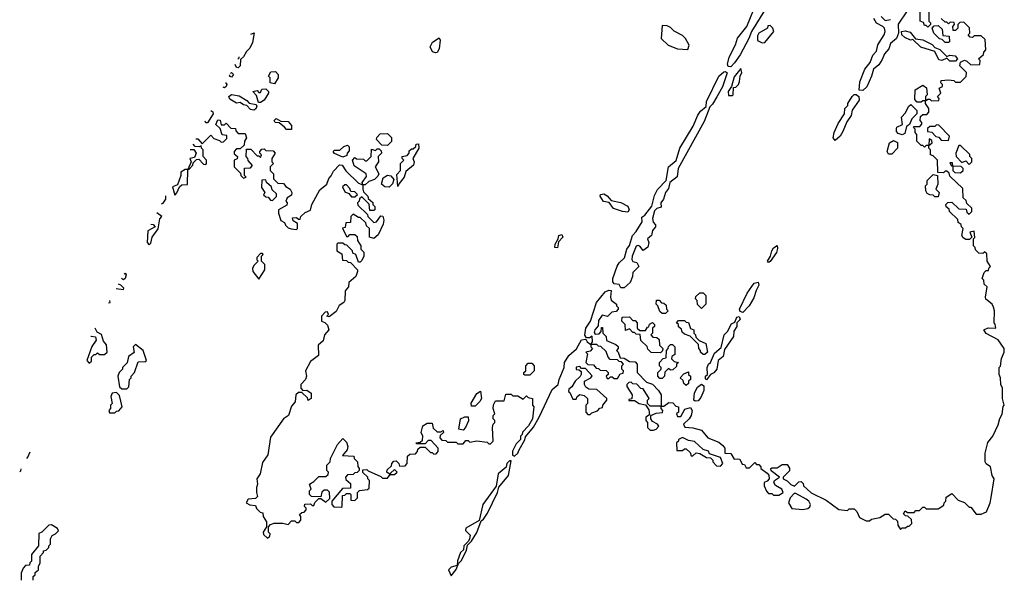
# Model space of a CAD drawing. Extents: x 2769579 to 2883812, y 684207 to 828660.
# Tile 188 of 256: x 2773901 to 2779640, y 759061 to 762314. Entities that reach past the tile are written whole.
import ezdxf

# ---------------------------------------------------------------- set-up
doc = ezdxf.new("R2010")
doc.units = 0

msp = doc.modelspace()

# ---------------------------------------------------------------- linework, layer by layer
at = {"layer": '0CON02XD'}
for points in [[(2778242.2, 762367.8), (2778165.7, 762245), (2778151.1, 762205), (2778100.4, 762109.6), (2778067.2, 762062.8), (2778045, 762038), (2778030.3, 762040.3), (2778025.7, 762055), (2778036.9, 762095), (2778073.7, 762166.3), (2778084.6, 762205.4), (2778139.4, 762275), (2778198.5, 762421.5)], [(2779200, 762375), (2779200, 762305), (2779210, 762295), (2779210, 762285), (2779195, 762270), (2779185, 762280), (2779175, 762280), (2779168.3, 762298.3), (2779150, 762305), (2779150, 762385)], [(2779074.2, 762365.8), (2779021.7, 762288.3), (2779023.3, 762235), (2779012.5, 762205), (2778977.5, 762175), (2778966.1, 762143.9), (2778942.5, 762115), (2778928.3, 762081.7), (2778909.3, 762050.7), (2778877.5, 762025), (2778866.4, 761983.6), (2778838.3, 761921.7), (2778815, 761900), (2778793, 761903), (2778798.3, 761951.7), (2778827.5, 762025), (2778857.5, 762065), (2778873, 762107), (2778895, 762130), (2778903, 762167), (2778940, 762225), (2778946.2, 762245), (2778942.5, 762265), (2778932.5, 762275), (2778894.2, 762294.2), (2778880, 762320)], [(2778922, 762332), (2778945, 762310), (2778977.5, 762315)], [(2779225, 761520), (2779210, 761525), (2779210, 761555), (2779200, 761565), (2779200, 761580), (2779220, 761595), (2779218.3, 761608.3), (2779201.7, 761618.3), (2779200, 761580), (2779185, 761580), (2779175, 761570), (2779165, 761580), (2779155, 761580), (2779130, 761605), (2779130, 761645), (2779120, 761655), (2779120, 761675), (2779110, 761685), (2779115, 761690), (2779148.3, 761691.7), (2779160, 761705), (2779160, 761715), (2779150, 761725), (2779151.7, 761748.3), (2779165, 761760), (2779188.3, 761761.7), (2779200, 761775), (2779200, 761795), (2779180, 761825), (2779180, 761840), (2779195, 761850), (2779205, 761850), (2779215, 761840), (2779258.3, 761841.7), (2779260, 761855), (2779250, 761865), (2779270, 761885), (2779260, 761915), (2779280, 761925), (2779280, 761935), (2779270, 761945), (2779271.7, 761958.3), (2779315, 761962.5), (2779345, 761960), (2779355, 761950), (2779385, 761950), (2779418.3, 761981.7), (2779420, 762005), (2779380, 762045), (2779383.8, 762066.2), (2779408.3, 762078.3), (2779422.5, 762072.5), (2779445, 762050), (2779498.3, 762051.7), (2779500, 762075), (2779490, 762085), (2779518.3, 762111.7), (2779520, 762125), (2779531.7, 762138.3), (2779528.3, 762198.3), (2779505, 762220), (2779465, 762220), (2779455, 762210), (2779441.7, 762211.7), (2779430, 762225), (2779440, 762235), (2779437, 762267), (2779405, 762300), (2779381.7, 762298.3), (2779370, 762285), (2779370, 762265), (2779355, 762250), (2779341.7, 762251.7), (2779340, 762275), (2779350, 762285), (2779348.3, 762298.3), (2779325, 762300), (2779315, 762290), (2779305, 762300), (2779295, 762300), (2779271.7, 762321.7)], [(2777795, 762140), (2777802.5, 762165), (2777782.5, 762205), (2777765, 762222.5), (2777716.4, 762246.4), (2777695, 762267.5), (2777675, 762277.5), (2777645, 762280), (2777640, 762205), (2777680, 762165), (2777735, 762143.3), (2777795, 762140)], [(2778228.3, 762178.3), (2778245, 762180), (2778296.7, 762245), (2778290, 762265), (2778275, 762280), (2778261.7, 762278.3), (2778260, 762265), (2778210, 762235), (2778200.7, 762219.3), (2778201.7, 762191.7), (2778228.3, 762178.3)], [(2779315, 762180), (2779295, 762180), (2779278.3, 762198.3), (2779261.7, 762201.7), (2779230, 762235), (2779220, 762265), (2779231.7, 762278.3), (2779255, 762280), (2779278.3, 762258.3), (2779281.7, 762221.7), (2779318.3, 762218.3), (2779320, 762185), (2779315, 762180)], [(2775248.6, 762228.8), (2775267, 762237), (2775258.5, 762181.5), (2775242.5, 762147.5), (2775222.5, 762127.5), (2775205, 762096.7), (2775187.5, 762082.5), (2775186, 762045), (2775175, 762033.8), (2775164.3, 762034.3), (2775155.7, 762052.1)], [(2776325, 762120), (2776306.2, 762126.2), (2776293.3, 762155), (2776307, 762183), (2776345, 762207.5), (2776352.5, 762195), (2776346.1, 762143.9), (2776335, 762123.3), (2776325, 762120)], [(2779355, 762071.2), (2779322.5, 762072.5), (2779305, 762090), (2779275, 762076.2), (2779259.3, 762079.3), (2779235, 762127.5), (2779153.8, 762153.8), (2779107.5, 762197.5), (2779093.6, 762193.6), (2779060, 762210), (2779042.5, 762225), (2779040, 762245), (2779061.7, 762248.3), (2779091.2, 762241.2), (2779121.7, 762201.7), (2779165, 762196.7), (2779219.2, 762169.2), (2779235, 762152.5), (2779265, 762140), (2779305, 762100), (2779322.5, 762107.5), (2779353.4, 762103.4), (2779366.2, 762085), (2779355, 762071.2)], [(2775172.1, 762083.3), (2775179.3, 762090.7), (2775179.6, 762097.5)], [(2778031.7, 761871.7), (2778055, 761872.5), (2778060, 761875), (2778061.7, 761918.3), (2778075, 761920), (2778090, 761935), (2778097, 761953), (2778100, 761985), (2778110, 762005), (2778105, 762030), (2778065, 761980), (2778050, 761925), (2778030, 761895), (2778031.7, 761871.7)], [(2775128.8, 762000.8), (2775135, 762006.2), (2775146, 761995), (2775135, 761978.8), (2775124.2, 761985), (2775124.7, 761993.1)], [(2775385, 761940), (2775360, 761945), (2775360, 761975), (2775350, 761985), (2775365, 762010), (2775391.7, 762011.7), (2775407.5, 761995), (2775407.5, 761975), (2775385, 761940)], [(2777425, 760750), (2777405, 760750), (2777395, 760770), (2777365, 760773.8), (2777357.5, 760785), (2777357.5, 760805), (2777383.1, 760876.9), (2777394.4, 760895.6), (2777425.6, 760924.4), (2777439.2, 760975), (2777455, 760997.5), (2777473.3, 761055), (2777495, 761078.8), (2777528.6, 761135), (2777527.5, 761162.5), (2777545, 761173.8), (2777585, 761226.7), (2777601.7, 761288.3), (2777617.6, 761322.4), (2777668.8, 761375), (2777682.5, 761455), (2777727.3, 761492.7), (2777748.1, 761565), (2777826.9, 761693.1), (2777853.3, 761756.7), (2777869.6, 761780.4), (2777902.7, 761807.3), (2777903.8, 761836.2), (2777976.7, 761985), (2778005, 762010), (2778015, 762012), (2778023.9, 762003.9), (2777997.8, 761922.2), (2777965, 761864), (2777939.8, 761820.2), (2777923.3, 761805), (2777890, 761720), (2777738.8, 761445), (2777732.5, 761397.5), (2777690, 761365), (2777681.7, 761328.3), (2777666, 761305), (2777653.8, 761266.2), (2777637.5, 761245), (2777640, 761220), (2777615, 761212), (2777601.4, 761198.6), (2777590, 761155), (2777593, 761133), (2777607, 761117), (2777607.5, 761105), (2777590, 761085), (2777582.5, 761055), (2777560, 761035), (2777567.5, 761015), (2777562.5, 760987.5), (2777535, 760967.5), (2777515, 760992.5), (2777505, 760997.5), (2777495, 760992.5), (2777470, 760935), (2777468.8, 760915), (2777473.8, 760903.8), (2777498.3, 760898.3), (2777510, 760875), (2777475, 760840), (2777472.5, 760815), (2777458.3, 760781.7), (2777425, 760750)], [(2775099.5, 761945.2), (2775101.2, 761945), (2775107.5, 761935), (2775105, 761923.3), (2775095, 761916), (2775086, 761919.5)], [(2779155, 761832.5), (2779132.5, 761832.5), (2779118.3, 761848.3), (2779120, 761905), (2779165, 761932.5), (2779187, 761917), (2779190, 761875), (2779180, 761865), (2779180, 761840), (2779165, 761840), (2779155, 761832.5)], [(2775265, 761786.7), (2775245, 761790), (2775225, 761812.5), (2775205, 761816.7), (2775185, 761830), (2775165, 761827.5), (2775125, 761850), (2775120, 761865), (2775135, 761876.7), (2775180.7, 761870.7), (2775225, 761842.5), (2775237.5, 761827.5), (2775278.3, 761818.3), (2775282.5, 761805), (2775275, 761792.5), (2775265, 761786.7)], [(2775305, 761830), (2775291.7, 761831.7), (2775281.7, 761871.7), (2775260, 761895), (2775285, 761900), (2775295, 761890), (2775305, 761890), (2775311.7, 761908.3), (2775335, 761910), (2775350, 761895), (2775350, 761885), (2775326.4, 761843.6), (2775305, 761830)], [(2778655, 761610), (2778642.5, 761625), (2778648.8, 761655), (2778671.7, 761708.3), (2778707.5, 761765), (2778710, 761795), (2778727, 761813), (2778727.5, 761825), (2778753.6, 761866.4), (2778765, 761877.5), (2778777, 761877), (2778792.5, 761865), (2778793.3, 761845), (2778753, 761787), (2778747.5, 761755), (2778721.7, 761718.3), (2778699.2, 761660.8), (2778682.5, 761635), (2778655, 761610)], [(2779045, 761642.5), (2779020.7, 761650.7), (2779011.2, 761661.2), (2779010.7, 761679.3), (2779013.3, 761686.7), (2779047.5, 761702.5), (2779040, 761745), (2779065, 761770), (2779081.7, 761808.3), (2779095, 761820), (2779130, 761785), (2779130, 761765), (2779100, 761735), (2779088.3, 761701.7), (2779070, 761690), (2779060, 761650), (2779045, 761642.5)], [(2775015, 761783.8), (2775026.1, 761776.1), (2775028.8, 761765), (2774995, 761712.5), (2774985, 761712.5), (2774981.6, 761721)], [(2774928.2, 761619.8), (2774939.3, 761619.3), (2774965, 761590), (2775015, 761640), (2775031.7, 761621.7), (2775065, 761610), (2775075, 761600), (2775088.3, 761601.7), (2775108.3, 761621.7), (2775108.3, 761638.3), (2775081.7, 761641.7), (2775068.3, 761678.3), (2775043, 761703), (2775055, 761730), (2775068.3, 761728.3), (2775075, 761700), (2775095, 761700), (2775105, 761710), (2775131.7, 761681.7), (2775158.3, 761678.3), (2775160, 761665), (2775175, 761650), (2775215, 761650), (2775222.5, 761625), (2775210, 761605), (2775208.3, 761581.7), (2775185, 761560), (2775165, 761560), (2775150, 761545), (2775151.7, 761531.7), (2775170, 761515), (2775168.3, 761501.7), (2775150, 761495), (2775150, 761455), (2775188.3, 761418.3), (2775190, 761405), (2775205, 761390), (2775220, 761395), (2775210, 761405), (2775211.7, 761448.3), (2775245, 761450), (2775257.5, 761462.5), (2775231.7, 761491.7), (2775230, 761505), (2775220, 761515), (2775221.7, 761558.3), (2775248.3, 761558.3), (2775285, 761520), (2775295, 761520), (2775305, 761510), (2775310, 761525), (2775300, 761535), (2775300, 761545), (2775311.7, 761558.3), (2775325, 761560), (2775335, 761550), (2775378.3, 761548.3), (2775390, 761535), (2775370, 761505), (2775370, 761485), (2775380, 761475), (2775360, 761455), (2775360, 761435), (2775380, 761415), (2775380, 761385), (2775405, 761360), (2775438.3, 761358.3), (2775451.7, 761341.7), (2775477.5, 761325), (2775487.5, 761305), (2775485, 761290), (2775460, 761275), (2775452.5, 761255), (2775460, 761245), (2775458.3, 761231.7), (2775410, 761205), (2775410, 761185), (2775423, 761143), (2775445, 761130), (2775450, 761115), (2775465, 761100), (2775483, 761093), (2775515, 761090), (2775520, 761095), (2775520, 761125), (2775495, 761140), (2775491.7, 761158.3), (2775515, 761160), (2775525, 761150), (2775535, 761150), (2775540, 761165), (2775565, 761190), (2775596.4, 761203.6), (2775602.5, 761235), (2775649.3, 761320.7), (2775690, 761355), (2775701.7, 761388.3), (2775717, 761403), (2775729.3, 761430.7), (2775765, 761467.5), (2775780, 761465), (2775801.7, 761431.7), (2775875, 761360), (2775900, 761350), (2775900, 761325), (2775905, 761310), (2775930, 761285), (2775931.7, 761271.7), (2775958.3, 761248.3), (2775960, 761235), (2775970, 761225), (2775970, 761205), (2775965, 761200), (2775941.7, 761201.7), (2775938.3, 761238.3), (2775895, 761280), (2775881.7, 761268.3), (2775880, 761255), (2775870, 761245), (2775871.7, 761231.7), (2775928.3, 761178.3), (2775930, 761165), (2775965, 761130), (2775980, 761135), (2776005, 761170), (2776018.3, 761168.3), (2776023.3, 761145), (2776018.8, 761121.2), (2775990.5, 761059.5), (2775965, 761037.5), (2775940, 761045), (2775940, 761095), (2775921.7, 761111.7), (2775918.3, 761128.3), (2775885, 761160), (2775875, 761160), (2775845, 761180), (2775830, 761165), (2775828.3, 761131.7), (2775801.7, 761128.3), (2775798.3, 761101.7), (2775781.7, 761098.3), (2775805, 761050), (2775815, 761050), (2775825, 761060), (2775855, 761060), (2775868.3, 761048.3), (2775870, 761025), (2775890, 760995), (2775890, 760975), (2775907, 760957), (2775907.5, 760935), (2775895, 760910), (2775885, 760900), (2775875, 760900), (2775860, 760945), (2775841.7, 760951.7), (2775840, 760965), (2775808.3, 760998.3), (2775795, 761000), (2775785, 761010), (2775755, 761010), (2775750, 761005), (2775750, 760965), (2775778.3, 760948.3), (2775781.7, 760911.7), (2775805, 760910), (2775815, 760900), (2775828.3, 760898.3), (2775870, 760855), (2775870, 760845), (2775860, 760815), (2775818.3, 760781.7), (2775817.5, 760755), (2775798.3, 760731.7), (2775796.7, 760675), (2775790, 760665), (2775763.6, 760646.4), (2775745, 760612.5), (2775705, 760580), (2775690, 760585), (2775700, 760595), (2775695, 760610), (2775681.7, 760608.3), (2775660, 760585), (2775660, 760555), (2775678.3, 760548.3), (2775695, 760532.5), (2775703.3, 760505), (2775677.5, 760475), (2775668.8, 760441.2), (2775640, 760415), (2775642.5, 760355), (2775595, 760320), (2775567.5, 760265), (2775572.5, 760235), (2775566.7, 760215), (2775540, 760185), (2775540, 760165), (2775551.7, 760151.7), (2775575, 760152.5), (2775600, 760135), (2775600, 760105), (2775581.7, 760091.7), (2775578.3, 760108.3), (2775545, 760140), (2775525, 760140), (2775510, 760125), (2775506.2, 760083.8), (2775485, 760060), (2775466.7, 760005), (2775437.5, 759985), (2775362.3, 759877.7), (2775347.5, 759775), (2775315, 759730), (2775302.5, 759665), (2775282.5, 759635), (2775287.5, 759605), (2775280, 759585), (2775280, 759555), (2775287, 759533), (2775275, 759520), (2775233, 759517), (2775220, 759495), (2775243, 759483), (2775275, 759480), (2775281.7, 759461.7), (2775301.7, 759441.7), (2775317, 759437), (2775320, 759415), (2775340, 759385), (2775340, 759355), (2775320, 759325), (2775321.7, 759311.7), (2775345, 759290), (2775358.3, 759301.7), (2775360, 759315), (2775350, 759325), (2775350, 759355), (2775361.7, 759368.3), (2775383, 759377), (2775435, 759377.5), (2775465, 759370), (2775485, 759390), (2775505, 759390), (2775515, 759380), (2775528.3, 759381.7), (2775540, 759395), (2775540, 759415), (2775531.7, 759428.3), (2775545, 759440), (2775558.3, 759441.7), (2775570, 759455), (2775570, 759465), (2775560, 759475), (2775561.7, 759488.3), (2775595, 759490), (2775605, 759480), (2775615, 759480), (2775621.7, 759498.3), (2775645, 759520), (2775655, 759520), (2775685, 759500), (2775708.3, 759521.7), (2775707, 759557), (2775695, 759570), (2775675, 759570), (2775661.7, 759558.3), (2775655, 759530), (2775601.7, 759531.7), (2775590, 759545), (2775590, 759565), (2775600, 759575), (2775590, 759605), (2775615, 759620), (2775645, 759650), (2775685, 759650), (2775698.3, 759661.7), (2775700, 759675), (2775690, 759685), (2775690, 759715), (2775710, 759735), (2775712.5, 759755), (2775752.5, 759835), (2775785, 759870), (2775805, 759850), (2775812.5, 759825), (2775810, 759805), (2775781.7, 759771.7), (2775848.3, 759768.3), (2775850, 759755), (2775870, 759735), (2775871.7, 759708.3), (2775880, 759695), (2775880, 759685), (2775868.3, 759671.7), (2775855, 759670), (2775845, 759660), (2775811.7, 759658.3), (2775800, 759645), (2775801.7, 759631.7)], [(2775485, 761672.5), (2775455, 761672.5), (2775445, 761687.5), (2775412.5, 761712.5), (2775390, 761715), (2775383.9, 761726.1), (2775395, 761736.7), (2775422.5, 761722.5), (2775465, 761720), (2775485.9, 761695.9), (2775485, 761672.5)], [(2779315, 761610), (2779320, 761635), (2779258.3, 761698.3), (2779245, 761700), (2779235, 761690), (2779205, 761690), (2779191.7, 761678.3), (2779191.7, 761661.7), (2779218.3, 761658.3), (2779241.7, 761631.7), (2779258.3, 761628.3), (2779271.7, 761611.7), (2779315, 761610)], [(2776045, 761580), (2776011.7, 761581.7), (2775980, 761615), (2775983, 761627), (2776001.7, 761648.3), (2776045, 761650), (2776067, 761627), (2776067, 761603), (2776045, 761580)], [(2774895.2, 761557.3), (2774915, 761556.7), (2774930, 761535), (2774919.3, 761510.7), (2774892.5, 761505), (2774900, 761485), (2774880, 761440), (2774865, 761440), (2774840, 761425), (2774840, 761405), (2774820, 761350), (2774791.7, 761338.3), (2774805, 761290), (2774817, 761303), (2774831.7, 761338.3), (2774845, 761350), (2774878.3, 761351.7), (2774880, 761440), (2774888.3, 761441.7), (2774910, 761465), (2774911.7, 761478.3), (2774931.7, 761498.3), (2774945, 761500), (2774971.7, 761471.7), (2774985, 761470), (2774990, 761475), (2774990, 761495), (2774970, 761515), (2774970, 761555), (2774960, 761565), (2774958.3, 761578.3), (2774947, 761573), (2774922.5, 761575), (2774911, 761587.3)], [(2775785, 761512.5), (2775735, 761532.5), (2775727.5, 761545), (2775735, 761552.5), (2775767, 761553), (2775790, 761575), (2775811.7, 761581.7), (2775821.7, 761571.7), (2775821.7, 761548.3), (2775810, 761535), (2775808.3, 761521.7), (2775785, 761512.5)], [(2776105, 761340), (2776098.3, 761411.7), (2776120, 761435), (2776120, 761475), (2776140, 761495), (2776130, 761505), (2776130, 761515), (2776158.3, 761521.7), (2776170, 761535), (2776171.7, 761548.3), (2776185, 761560), (2776195, 761560), (2776210, 761575), (2776211.7, 761588.3), (2776225, 761590), (2776227.5, 761565), (2776192.5, 761505), (2776200, 761485), (2776196.7, 761465), (2776151.7, 761428.3), (2776142.5, 761395), (2776111.7, 761358.3), (2776105, 761340)], [(2778985, 761530), (2778965, 761530), (2778957.5, 761545), (2778970, 761595), (2778995, 761610), (2779017, 761597), (2779017.5, 761565), (2778985, 761530)], [(2779435, 761470), (2779450, 761485), (2779450, 761505), (2779440, 761515), (2779438.3, 761528.3), (2779385, 761580), (2779375, 761580), (2779357.5, 761535), (2779360, 761515), (2779391.7, 761481.7), (2779415, 761490), (2779435, 761470)], [(2775801.7, 759631.7), (2775828.3, 759608.3), (2775828.3, 759581.7), (2775781.7, 759578.3), (2775720, 759505), (2775720, 759485), (2775731.7, 759471.7), (2775775, 759470), (2775780, 759475), (2775781.7, 759538.3), (2775795, 759540), (2775805, 759550), (2775825, 759550), (2775830, 759545), (2775831.7, 759511.7), (2775855, 759510), (2775870, 759525), (2775870, 759555), (2775881.7, 759568.3), (2775927.5, 759572.5), (2775938.3, 759581.7), (2775940, 759625), (2775930, 759635), (2775930, 759645), (2775901.7, 759671.7), (2775901.7, 759688.3), (2775925, 759690), (2775931.7, 759681.7), (2776005, 759650), (2776015, 759640), (2776045, 759640), (2776060, 759660), (2776085, 759660), (2776100, 759675), (2776085, 759690), (2776061.7, 759668.3), (2776060, 759660), (2776040, 759675), (2776041.7, 759688.3), (2776068.3, 759711.7), (2776070, 759725), (2776081.7, 759738.3), (2776095, 759740), (2776110, 759725), (2776115, 759710), (2776148.3, 759711.7), (2776160, 759725), (2776161.7, 759768.3), (2776175, 759780), (2776208.3, 759781.7), (2776220, 759795), (2776221.7, 759808.3), (2776235, 759820), (2776265, 759820), (2776295, 759790), (2776305, 759790), (2776315, 759780), (2776328.3, 759781.7), (2776340, 759795), (2776340, 759815), (2776298.3, 759858.3), (2776281.7, 759858.3), (2776265, 759840), (2776215, 759840), (2776210, 759845), (2776235, 759850), (2776248.3, 759861.7), (2776250, 759885), (2776240, 759905), (2776250, 759945), (2776275, 759960), (2776305, 759960), (2776311.7, 759931.7), (2776335, 759910), (2776355, 759910), (2776368.3, 759918.3), (2776370, 759905), (2776351.7, 759888.3), (2776350, 759875), (2776361.7, 759861.7), (2776385, 759860), (2776395, 759850), (2776445, 759850), (2776455, 759840), (2776485, 759840), (2776501.7, 759858.3), (2776515, 759860), (2776525, 759850), (2776565, 759857.5), (2776625, 759850), (2776635, 759840), (2776645, 759840), (2776660, 759855), (2776657.5, 759935), (2776660, 759955), (2776670, 759965), (2776670, 759975), (2776660, 759985), (2776660, 760005), (2776670, 760015), (2776660, 760045), (2776663, 760067), (2776675, 760090), (2776725, 760090), (2776735, 760130), (2776765, 760130), (2776775, 760120), (2776805, 760120), (2776835, 760100), (2776855, 760120), (2776865, 760110), (2776890, 760105), (2776890, 760065), (2776897.5, 760055), (2776890, 759985), (2776866.2, 759943.8), (2776831.7, 759908.3), (2776830, 759895), (2776820, 759885), (2776820, 759865), (2776795, 759840), (2776773, 759797), (2776773, 759773), (2776785, 759767.5), (2776803.3, 759785), (2776811.2, 759805), (2776845, 759862.5), (2776849.3, 759880.7), (2776895, 759937.5), (2776928, 759995), (2777004.2, 760155.8), (2777040, 760185), (2777044.4, 760215.6), (2777074.2, 760285), (2777076.2, 760315), (2777102, 760355), (2777145.4, 760394.6), (2777175, 760446), (2777200, 760450), (2777207.5, 760435), (2777230, 760420), (2777230, 760405), (2777240, 760395), (2777225, 760380), (2777200, 760375), (2777210, 760365), (2777200, 760315), (2777211.7, 760301.7), (2777245, 760300), (2777261.7, 760281.7), (2777275, 760280), (2777285, 760270), (2777318.3, 760268.3), (2777330, 760255), (2777330, 760245), (2777320, 760235), (2777325, 760220), (2777335, 760220), (2777345, 760230), (2777355, 760230), (2777365, 760220), (2777385, 760220), (2777401.7, 760248.3), (2777418.3, 760251.7), (2777420, 760265), (2777410, 760275), (2777410, 760295), (2777420, 760305), (2777408.3, 760318.3), (2777395, 760320), (2777385, 760330), (2777341.7, 760331.7), (2777330, 760345), (2777318.3, 760378.3), (2777288.3, 760408.3), (2777275, 760410), (2777265, 760420), (2777230, 760420), (2777240, 760435), (2777238.3, 760468.3), (2777221.7, 760458.3), (2777205, 760457.5), (2777194.1, 760474.1), (2777200.6, 760515), (2777228.1, 760555), (2777262.5, 760665), (2777314.2, 760725.8), (2777335, 760736.2), (2777347.5, 760735), (2777344, 760695), (2777348.3, 760678.3), (2777380, 760655), (2777380, 760645), (2777390, 760635), (2777390, 760625), (2777378.3, 760611.7), (2777351.7, 760608.3), (2777327, 760583), (2777295, 760590), (2777275, 760560), (2777272.5, 760527.5), (2777252.5, 760505), (2777248.3, 760488.3), (2777255, 760480), (2777278.3, 760481.7), (2777290, 760495), (2777291.7, 760518.3), (2777298.3, 760518.3), (2777300, 760485), (2777320, 760465), (2777321.7, 760441.7), (2777375, 760420), (2777388.3, 760408.3), (2777390, 760395), (2777380, 760385), (2777390, 760375), (2777401.7, 760341.7), (2777425, 760340), (2777455, 760320), (2777488.3, 760318.3), (2777500, 760305), (2777500, 760255), (2777555, 760200), (2777588.3, 760188.3), (2777625, 760150), (2777640, 760125), (2777640, 760060), (2777575, 760060), (2777560, 760075), (2777560, 760095), (2777570, 760105), (2777535, 760160), (2777521.7, 760161.7), (2777498.3, 760188.3), (2777475, 760190), (2777465, 760200), (2777451.7, 760198.3), (2777440, 760185), (2777440, 760175), (2777470, 760125), (2777468.3, 760101.7), (2777451.7, 760098.3), (2777451.7, 760091.7), (2777485, 760092.5), (2777512.5, 760075), (2777547.5, 760067.5), (2777568.8, 760038.8), (2777571.7, 760008.3), (2777550, 759995), (2777550, 759975), (2777560, 759965), (2777560, 759935), (2777575, 759920), (2777595, 759920), (2777610, 759925), (2777627, 759943), (2777617.5, 759955), (2777590, 759970), (2777580, 759985), (2777580, 760005), (2777610.7, 760019.3), (2777648.3, 760021.7), (2777650, 760035), (2777640, 760045), (2777640, 760060), (2777655, 760060), (2777685, 760080), (2777708.3, 760078.3), (2777725, 760060), (2777740, 760055), (2777740, 760025), (2777730, 760015), (2777735, 760000), (2777755, 760000), (2777778.3, 760041.7), (2777811.7, 760051.7), (2777820, 760035), (2777814.1, 760005.9), (2777803.9, 759986.1), (2777770, 759955), (2777777, 759937), (2777823.8, 759933.8), (2777875, 759920), (2777912.5, 759875), (2777975, 759850), (2778000, 759830), (2778010, 759815), (2778010, 759785), (2778045, 759782.5), (2778065, 759750), (2778085, 759752.5), (2778099.3, 759749.3), (2778111.7, 759721.7), (2778125, 759720), (2778135, 759700), (2778155, 759700), (2778185, 759730), (2778195, 759720), (2778208.3, 759718.3), (2778220, 759705), (2778220, 759695), (2778258.3, 759668.3), (2778267, 759657), (2778270, 759635), (2778258.3, 759621.7), (2778240, 759615), (2778240, 759595), (2778253, 759563), (2778265, 759550), (2778285, 759550), (2778295, 759540), (2778325, 759540), (2778350, 759555), (2778342.5, 759575), (2778306.7, 759596.7), (2778297.5, 759615), (2778300, 759625), (2778330, 759645), (2778281.7, 759681.7), (2778280, 759695), (2778285, 759700), (2778315, 759700), (2778345, 759720), (2778375, 759720), (2778387, 759697), (2778387, 759683), (2778350, 759645), (2778350, 759635), (2778373.8, 759623.8), (2778395, 759602.5), (2778417, 759593), (2778441.7, 759618.3), (2778455, 759620), (2778468.3, 759608.3), (2778470, 759595), (2778515, 759553.3), (2778601.2, 759511.2), (2778675, 759456.7), (2778725, 759450), (2778735, 759460), (2778765, 759460), (2778780, 759445), (2778795, 759410), (2778835, 759390), (2778855, 759390), (2778865, 759400), (2778915, 759410), (2778945, 759430), (2778965, 759430), (2778991.7, 759401.7), (2779005, 759400), (2779018.3, 759388.3), (2779020, 759365), (2779035, 759340), (2779045, 759350), (2779065, 759350), (2779075, 759360), (2779085, 759360), (2779100, 759375), (2779098.3, 759398.3), (2779078.3, 759418.3), (2779065, 759420), (2779051.7, 759431.7), (2779061.7, 759448.3), (2779075, 759440), (2779115, 759440), (2779125, 759450), (2779145, 759450), (2779165, 759470), (2779175, 759470), (2779185, 759460), (2779255, 759460), (2779288.3, 759481.7), (2779290, 759495), (2779300, 759505), (2779301.7, 759528.3), (2779335, 759550), (2779371.7, 759511.7), (2779408.3, 759498.3), (2779435, 759470), (2779445, 759470), (2779475, 759430), (2779505, 759430), (2779536.4, 759443.6), (2779557.5, 759495), (2779563, 759527), (2779580, 759635), (2779570, 759655), (2779560, 759705), (2779533.6, 759723.6), (2779527.5, 759735), (2779527.5, 759785), (2779543, 759847), (2779572.5, 759885), (2779605, 759950), (2779613, 759987), (2779627, 760013), (2779633, 760057), (2779640, 760065), (2779630, 760105), (2779630, 760165), (2779620, 760185), (2779617.5, 760225), (2779610, 760245), (2779610, 760285), (2779617, 760293), (2779623, 760337), (2779640, 760375), (2779640, 760395), (2779605, 760446), (2779533.5, 760483.5), (2779520, 760505), (2779545, 760516.2), (2779590, 760515), (2779587, 760537), (2779580, 760545), (2779582.5, 760615), (2779577, 760637), (2779570, 760655), (2779533, 760683), (2779530, 760695), (2779540, 760755), (2779521.7, 760771.7), (2779520, 760795), (2779510, 760805), (2779521.7, 760838.3), (2779535, 760850), (2779548.3, 760851.7), (2779550, 760865), (2779560, 760875), (2779540, 760905), (2779538.3, 760948.3), (2779525, 760960), (2779515, 760950), (2779491.7, 760951.7), (2779471.7, 760971.7), (2779470, 760985), (2779460, 760995), (2779460, 761035), (2779467.5, 761042.5), (2779465, 761080), (2779440, 761075), (2779450, 761045), (2779437.5, 761032.5), (2779415, 761032.5), (2779400.7, 761040.7), (2779392.5, 761055), (2779400, 761095), (2779390, 761105), (2779388.3, 761118.3), (2779371.7, 761131.7), (2779368.3, 761148.3), (2779320, 761195), (2779318.3, 761208.3), (2779301.7, 761221.7), (2779300, 761235), (2779311.7, 761248.3), (2779335, 761250), (2779375, 761210), (2779418.3, 761208.3), (2779421.7, 761191.7), (2779435, 761180), (2779450, 761195), (2779450, 761215), (2779421.7, 761241.7), (2779418.3, 761258.3), (2779400, 761275), (2779398.3, 761328.3), (2779321.7, 761401.7), (2779318.3, 761418.3), (2779305, 761430), (2779295, 761430), (2779285, 761420), (2779251.7, 761421.7), (2779250, 761495), (2779225, 761520)], [(2775915, 761350), (2775900, 761350), (2775897.5, 761365), (2775921.7, 761398.3), (2775920, 761415), (2775850.5, 761460.5), (2775840, 761495), (2775855, 761510), (2775863, 761503), (2775905, 761500), (2775915, 761490), (2775925, 761490), (2775950, 761515), (2775951.7, 761558.3), (2775975, 761550), (2775985, 761560), (2775995, 761560), (2776008.3, 761548.3), (2776010, 761535), (2775990, 761515), (2775992.5, 761485), (2775972.5, 761455), (2775993.3, 761415), (2775988.8, 761401.2), (2775968.3, 761381.7), (2775935, 761370), (2775915, 761350)], [(2779385, 761420), (2779400, 761435), (2779400, 761445), (2779388.3, 761458.3), (2779340, 761460), (2779338.3, 761478.3), (2779321.7, 761478.3), (2779331.7, 761461.7), (2779340, 761460), (2779340, 761435), (2779351.7, 761421.7), (2779385, 761420)], [(2776055, 761337.5), (2776028.3, 761338.3), (2776010, 761355), (2776019.3, 761390.7), (2776045, 761407.5), (2776063.6, 761403.6), (2776081.7, 761381.7), (2776074, 761356), (2776055, 761337.5)], [(2779255, 761280), (2779235, 761280), (2779225, 761290), (2779205, 761292.5), (2779190.7, 761300.7), (2779182.5, 761315), (2779180, 761345), (2779190, 761355), (2779190, 761375), (2779225, 761410), (2779250, 761405), (2779252.5, 761355), (2779240, 761325), (2779260, 761305), (2779255, 761280)], [(2775375, 761260), (2775398.3, 761281.7), (2775398.3, 761298.3), (2775371.7, 761321.7), (2775368.3, 761338.3), (2775340, 761365), (2775335, 761380), (2775311.7, 761378.3), (2775310, 761335), (2775330, 761305), (2775321.7, 761291.7), (2775335, 761280), (2775348.3, 761278.3), (2775361.7, 761261.7), (2775375, 761260)], [(2775855, 761280), (2775870, 761295), (2775855, 761310), (2775831.7, 761311.7), (2775825, 761330), (2775805, 761350), (2775795, 761350), (2775781.7, 761338.3), (2775795, 761310), (2775820, 761300), (2775835, 761280), (2775855, 761280)], [(2774727.9, 761240.5), (2774737, 761243), (2774752.5, 761267.5), (2774751.7, 761285.7)], [(2777445, 761191.2), (2777414.2, 761194.2), (2777361.7, 761211.7), (2777336.7, 761246.7), (2777304.1, 761254.1), (2777284.1, 761284.1), (2777286.4, 761293.6), (2777305, 761298.8), (2777325.5, 761285.5), (2777348.8, 761258.8), (2777405, 761248), (2777445, 761226), (2777454, 761205), (2777445, 761191.2)], [(2774664.3, 761121.3), (2774678.3, 761118.3), (2774690, 761105), (2774648.3, 761081.7), (2774643.3, 761013.3), (2774655, 761000), (2774665, 761010), (2774672.5, 761045), (2774707, 761093), (2774718.3, 761151.7), (2774730, 761165), (2774699.4, 761186.6)], [(2777035, 760982.5), (2777020, 760985), (2777022.5, 761005), (2777040, 761035), (2777042.5, 761055), (2777061.7, 761061.7), (2777067.5, 761045), (2777041.7, 761018.3), (2777035, 760982.5)], [(2778265, 760897.5), (2778260, 760905), (2778276.4, 760933.6), (2778284.4, 760965.6), (2778295, 760983.3), (2778315, 760997.5), (2778318.3, 760978.3), (2778312, 760955), (2778275, 760903.3), (2778265, 760897.5)], [(2775295, 760800), (2775330, 760855), (2775330, 760885), (2775310, 760905), (2775310, 760935), (2775320, 760945), (2775315, 760950), (2775305, 760950), (2775283, 760927), (2775283, 760913), (2775290, 760905), (2775265, 760880), (2775258.3, 760861.7), (2775260, 760845), (2775295, 760800)], [(2774508.8, 760831.7), (2774515, 760836), (2774520.8, 760825), (2774515, 760804), (2774505, 760796), (2774494, 760804.1)], [(2774462.8, 760746), (2774505, 760740), (2774508.3, 760748.3), (2774490, 760765), (2774475.8, 760770.2)], [(2778115, 760606.7), (2778100.7, 760610.7), (2778096.7, 760625), (2778141.7, 760718.3), (2778182.3, 760777.7), (2778205, 760782.5), (2778210, 760765), (2778193.3, 760735), (2778179.5, 760690.5), (2778153.3, 760645), (2778115, 760606.7)], [(2777875, 760630), (2777851.7, 760651.7), (2777850, 760675), (2777840, 760685), (2777841.7, 760698.3), (2777865, 760720), (2777885, 760720), (2777900, 760705), (2777900, 760655), (2777875, 760630)], [(2774418.3, 760663), (2774427.5, 760665), (2774425.3, 760676.2)], [(2777665, 760600), (2777645, 760600), (2777631.7, 760611.7), (2777620, 760645), (2777610, 760655), (2777611.7, 760678.3), (2777628.3, 760678.3), (2777641.7, 760661.7), (2777655, 760660), (2777668.3, 760648.3), (2777670, 760625), (2777680, 760615), (2777665, 760600)], [(2777635, 760370), (2777581.7, 760371.7), (2777561.7, 760391.7), (2777558.3, 760408.3), (2777521.7, 760441.7), (2777518.3, 760478.3), (2777495, 760480), (2777485, 760490), (2777475, 760490), (2777455, 760510), (2777431.7, 760501.7), (2777430, 760535), (2777410, 760555), (2777411.7, 760578.3), (2777455, 760580), (2777475, 760560), (2777488.3, 760558.3), (2777500, 760545), (2777500, 760515), (2777515, 760500), (2777548.3, 760501.7), (2777560, 760520), (2777568.3, 760521.7), (2777571.7, 760538.3), (2777588.3, 760548.3), (2777600, 760535), (2777600, 760525), (2777590, 760515), (2777590, 760485), (2777580, 760475), (2777591.7, 760461.7), (2777615, 760460), (2777628.3, 760448.3), (2777630, 760415), (2777650, 760395), (2777648.3, 760381.7), (2777635, 760370)], [(2777895, 760360), (2777885, 760360), (2777870, 760375), (2777870, 760385), (2777860, 760395), (2777858.3, 760418.3), (2777808.3, 760468.3), (2777775, 760480), (2777761.7, 760491.7), (2777758.3, 760508.3), (2777741.7, 760521.7), (2777740, 760535), (2777730, 760545), (2777741.7, 760558.3), (2777775, 760560), (2777785, 760550), (2777798.3, 760548.3), (2777811.7, 760511.7), (2777830, 760505), (2777830, 760485), (2777840, 760475), (2777841.7, 760461.7), (2777861.7, 760441.7), (2777900, 760425), (2777910, 760375), (2777895, 760360)], [(2777905, 760212.5), (2777898.3, 760218.3), (2777897.5, 760235), (2777910, 760245), (2777908.8, 760285), (2777916.2, 760303.8), (2777927.5, 760315), (2777951.2, 760368.8), (2777988.8, 760401.2), (2778006.7, 760475), (2778026.7, 760495), (2778050.7, 760539.3), (2778070, 760550), (2778080.7, 760579.3), (2778095, 760582.5), (2778100, 760565), (2778080, 760545), (2778080, 760525), (2778063.6, 760496.4), (2778061.2, 760465), (2778009.3, 760390.7), (2778000.5, 760349.5), (2777972.5, 760325), (2777963.3, 760275), (2777945.9, 760254.1), (2777926.7, 760243.3), (2777905, 760212.5)], [(2774315.6, 760467), (2774317.7, 760467.7), (2774343.3, 760463.3), (2774346.7, 760445), (2774322, 760408), (2774292.5, 760325), (2774305, 760310), (2774318.3, 760321.7), (2774320, 760345), (2774335, 760360), (2774345, 760360), (2774355, 760370), (2774365, 760360), (2774395, 760360), (2774410, 760375), (2774407, 760417), (2774388.3, 760438.3), (2774378.3, 760478.3), (2774351.2, 760491.2), (2774340.7, 760515.3)], [(2774525, 760160), (2774537.5, 760172.5), (2774540, 760215), (2774550, 760225), (2774550, 760235), (2774570, 760255), (2774591.7, 760318.3), (2774635, 760320), (2774640, 760325), (2774620, 760385), (2774575, 760420), (2774562.5, 760405), (2774568.3, 760371.7), (2774535, 760350), (2774527.5, 760312.5), (2774500, 760285), (2774500, 760275), (2774480, 760255), (2774472.5, 760235), (2774481.7, 760171.7), (2774495, 760160), (2774525, 760160)], [(2777645, 760220), (2777631.7, 760221.7), (2777620, 760235), (2777620, 760255), (2777640, 760275), (2777640, 760285), (2777630, 760295), (2777630, 760315), (2777651.7, 760338.3), (2777668.3, 760341.7), (2777670, 760385), (2777680, 760395), (2777681.7, 760408.3), (2777695, 760420), (2777705, 760420), (2777720, 760405), (2777720, 760360), (2777701.7, 760348.3), (2777700, 760335), (2777715, 760320), (2777740, 760315), (2777730, 760305), (2777728.3, 760291.7), (2777708.3, 760271.7), (2777695, 760270), (2777681.7, 760278.3), (2777661.7, 760258.3), (2777660, 760235), (2777645, 760220)], [(2776875, 760240), (2776845, 760240), (2776840, 760245), (2776840, 760255), (2776850, 760265), (2776850, 760295), (2776865, 760310), (2776885, 760310), (2776900, 760295), (2776900, 760265), (2776875, 760240)], [(2777225, 760010), (2777235, 760020), (2777268.3, 760031.7), (2777281.7, 760048.3), (2777298.3, 760051.7), (2777300, 760065), (2777322.5, 760095), (2777322.5, 760105), (2777265, 760157.5), (2777218.3, 760158.3), (2777200.7, 760170.7), (2777192.5, 760185), (2777192.5, 760205), (2777230, 760225), (2777237, 760237), (2777198.3, 760278.3), (2777175, 760280), (2777165, 760290), (2777145, 760287.5), (2777143.6, 760273.6), (2777161.7, 760271.7), (2777172.5, 760262.5), (2777173.3, 760245), (2777168, 760232), (2777137.5, 760205), (2777118.3, 760171.7), (2777101.7, 760158.3), (2777100, 760145), (2777108.3, 760138.3), (2777125, 760100), (2777145, 760100), (2777150, 760115), (2777165, 760127.5), (2777191.7, 760121.7), (2777210, 760105), (2777210, 760075), (2777200, 760065), (2777200, 760025), (2777211.7, 760011.7), (2777225, 760010)], [(2777785, 760180), (2777771.7, 760191.7), (2777768.3, 760208.3), (2777750, 760225), (2777771.7, 760248.3), (2777800, 760260), (2777800, 760245), (2777810, 760235), (2777810, 760215), (2777800, 760205), (2777798.3, 760191.7), (2777785, 760180)], [(2774455, 760020), (2774465, 760030), (2774478.3, 760031.7), (2774497.5, 760055), (2774481.7, 760121.7), (2774465, 760140), (2774440, 760135), (2774432.5, 760115), (2774440, 760075), (2774430, 760065), (2774430, 760045), (2774420, 760035), (2774425, 760020), (2774455, 760020)], [(2776555, 760060), (2776535, 760060), (2776533, 760077), (2776565, 760132.5), (2776587, 760147), (2776592.5, 760105), (2776583, 760087), (2776555, 760060)], [(2777838.3, 760088.3), (2777830, 760095), (2777833.6, 760136.4), (2777850.7, 760169.3), (2777875, 760187.5), (2777888.8, 760178.8), (2777888.3, 760151.7), (2777870.7, 760109.3), (2777855, 760090), (2777838.3, 760088.3)], [(2776485, 759920), (2776460, 759925), (2776470, 759985), (2776495, 759997.5), (2776515, 759997.5), (2776517, 759973), (2776500, 759935), (2776485, 759920)], [(2777985, 759710), (2778000, 759725), (2777985, 759760), (2777921.7, 759781.7), (2777915, 759797.5), (2777885, 759807.5), (2777835, 759852.5), (2777798.3, 759858.3), (2777765, 759877.5), (2777740, 759865), (2777740, 759855), (2777730, 759845), (2777731.7, 759801.7), (2777765, 759800), (2777775, 759810), (2777785, 759810), (2777808.3, 759788.3), (2777815, 759770), (2777825, 759770), (2777843, 759787), (2777865, 759782.5), (2777905, 759760), (2777928.3, 759758.3), (2777940, 759745), (2777940, 759735), (2777961.7, 759711.7), (2777985, 759710)], [(2773941.2, 759754.9), (2773948.3, 759761.7), (2773961.4, 759792.7)], [(2776415, 759070), (2776445, 759107.5), (2776457.5, 759142.5), (2776475, 759160), (2776505, 759220), (2776511.7, 759248.3), (2776535, 759272.5), (2776565, 759322.5), (2776590, 759390), (2776605, 759401.2), (2776627.1, 759435), (2776685.8, 759555), (2776693.3, 759586.7), (2776750, 759655), (2776765, 759740), (2776755, 759740), (2776740, 759725), (2776736.4, 759703.6), (2776690, 759665), (2776677, 759593), (2776600, 759485), (2776578.3, 759391.7), (2776501.7, 759348.3), (2776500, 759335), (2776527, 759307), (2776522.5, 759285), (2776517.5, 759272.5), (2776490, 759245), (2776488.3, 759221.7), (2776470, 759205), (2776453, 759157), (2776450, 759130), (2776415, 759120), (2776400, 759105), (2776415, 759070)], [(2773900.5, 759678.6), (2773907.5, 759682.5), (2773908.8, 759694)], [(2778465, 759457.5), (2778495, 759462.5), (2778507, 759473), (2778510, 759485), (2778500, 759505), (2778485, 759516.7), (2778425, 759550), (2778415, 759550), (2778392.5, 759525), (2778382.5, 759495), (2778401.7, 759461.7), (2778465, 759457.5)], [(2773980, 759045), (2773980, 759065), (2773990, 759075), (2773991.7, 759088.3), (2774010, 759105), (2774010, 759125), (2774020, 759145), (2774020, 759185), (2774040, 759205), (2774040, 759215), (2774055, 759220), (2774070, 759235), (2774070, 759245), (2774080, 759255), (2774080, 759285), (2774090, 759305), (2774110, 759315), (2774127, 759333), (2774120, 759345), (2774085, 759367.5), (2774070, 759365), (2774030, 759325), (2774013, 759317), (2774010, 759245), (2773970, 759195), (2773970, 759155), (2773960, 759145), (2773958.3, 759131.7), (2773935, 759130), (2773920, 759115), (2773910, 759085), (2773910, 759045)]]:
    msp.add_lwpolyline(points, dxfattribs=at)

doc.saveas('drawing.dxf')
